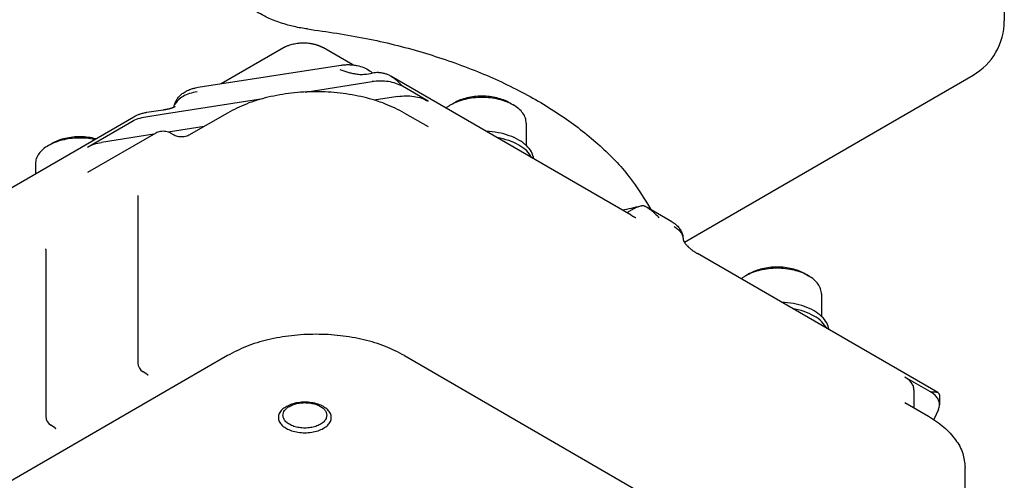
# Model space of a CAD drawing. Header units: inches. Extents: x -410 to 301, y -895 to 257.
# Tile 10 of 32: x -354 to -260, y -521 to -477. Entities that reach past the tile are written whole.
import ezdxf

# ---------------------------------------------------------------- set-up
doc = ezdxf.new("R2010")
doc.units = ezdxf.units.IN

# ---------------------------------------------------------------- blocks, each defined once
blk = doc.blocks.new('20W_30W_Motor__10', base_point=(-379.112, -505.558))
at = {"color": 7, "linetype": 'Continuous'}
for p, q in [((-259.712, -437.717), (-259.712, -476.861)), ((-290.367, -498.063), (-262.707, -482.054))]:
    blk.add_line(p, q, dxfattribs=at)
blk.add_arc((-265.712, -476.861), 6, 300.06117, 0, dxfattribs=at)
for points, knots in [([(-326.467, -477.628), (-326.686, -477.599), (-327.124, -477.539), (-327.755, -477.409), (-328.402, -477.246), (-329.041, -477.049), (-329.686, -476.813), (-330.28, -476.557), (-330.869, -476.265), (-331.422, -475.948), (-331.967, -475.583), (-332.451, -475.201), (-332.908, -474.77), (-333.289, -474.327), (-333.589, -473.879), (-333.809, -473.445), (-333.963, -473.009), (-334.032, -472.646), (-334.056, -472.383), (-334.057, -472.273), (-334.058, -472.218)], [0, 0, 0, 0, 0.660981, 1.325179, 1.932946, 2.662097, 3.330786, 3.991033, 4.6028, 5.302501, 5.902214, 6.567889, 7.150252, 7.784234, 8.317372, 8.761744, 9.239964, 9.700225, 9.866456, 10.03136, 10.03136, 10.03136, 10.03136]), ([(-326.467, -477.628), (-324.591, -477.897), (-320.892, -478.426), (-315.55, -479.766), (-310.55, -481.474), (-305.985, -483.558), (-301.927, -485.971), (-298.468, -488.688), (-295.597, -491.626), (-294.226, -493.861), (-293.567, -494.938)], [0, 0, 0, 0, 5.684736, 11.201987, 16.494821, 21.515735, 26.23003, 30.619772, 34.688431, 38.465837, 38.465837, 38.465837, 38.465837])]:
    blk.add_open_spline(points, degree=3, knots=knots, dxfattribs=at)
blk = doc.blocks.new('001_G21_BF_B3_20W_30W_Motor_verschmolzen__11', base_point=(-410.316, -596.77))
at = {"color": 7, "linetype": 'Continuous'}
for p, q in [((-328.792, -479.428), (-334.746, -482.874)), ((-322.122, -481.072), (-324.962, -479.428)), ((-336.955, -483.217), (-323.283, -481.096)), ((-320.833, -481.945), (-320.277, -481.859)), ((-326.706, -483.671), (-320.277, -482.674)), ((-295.469, -495.468), (-318.498, -482.139)), ((-314.93, -484.541), (-317.379, -483.123)), ((-340.406, -485.796), (-330.761, -484.3)), ((-317.828, -484.092), (-320.092, -484.443)), ((-312.407, -484.7), (-312.759, -484.903)), ((-307.123, -484.7), (-306.771, -484.903)), ((-341.976, -486.039), (-340.406, -485.796)), ((-341.87, -485.61), (-340.301, -485.367)), ((-340.301, -485.367), (-340.301, -485.367)), ((-334.16, -485.68), (-337.837, -487.808)), ((-317.19, -485.68), (-314.93, -486.988)), ((-365.07, -498.74), (-343.114, -486.032)), ((-347.563, -488.944), (-343.321, -486.489)), ((-305.515, -486.648), (-305.515, -488.794)), ((-341.019, -487.603), (-347.563, -491.39)), ((-341.221, -487.72), (-346.218, -488.495)), ((-336.391, -486.971), (-339.833, -487.504)), ((-339.252, -487.808), (-339.605, -487.603)), ((-350.944, -488.588), (-351.297, -488.79)), ((-352.553, -490.536), (-352.553, -491.495)), ((-342.726, -493.724), (-342.726, -509.626)), ((-291.568, -496.094), (-293.932, -494.726)), ((-351.565, -498.839), (-351.565, -514.741)), ((-266.09, -512.472), (-289.119, -499.143)), ((-284.123, -501.07), (-284.475, -501.273)), ((-278.839, -501.07), (-278.487, -501.273)), ((-277.231, -503.019), (-277.231, -505.164)), ((-334.16, -508.921), (-366.829, -527.829)), ((-317.19, -508.921), (-266.985, -537.978)), ((-341.874, -510.696), (-342.227, -510.491)), ((-266.796, -512.4), (-269.245, -510.982)), ((-268.367, -512.21), (-268.367, -513.937)), ((-265.917, -512.818), (-265.917, -513.628)), ((-269.245, -513.429), (-266.985, -514.737)), ((-266.019, -514.077), (-266.471, -515.053)), ((-350.713, -515.812), (-351.066, -515.607)), ((-263.471, -542.889), (-263.471, -519.648))]:
    blk.add_line(p, q, dxfattribs=at)
for centre in [(-341.726, -509.626), (-350.565, -514.741)]:
    blk.add_arc(centre, 1, 180, 239.93883, dxfattribs=at)
for points, knots in [([(-328.792, -479.428), (-328.773, -479.417), (-328.733, -479.395), (-328.676, -479.364), (-328.617, -479.334), (-328.535, -479.295), (-328.432, -479.25), (-328.267, -479.185), (-328.062, -479.117), (-327.829, -479.057), (-327.595, -479.012), (-327.401, -478.985), (-327.236, -478.969), (-327.135, -478.962), (-327.055, -478.958), (-326.99, -478.956), (-326.927, -478.955), (-326.806, -478.955), (-326.626, -478.96), (-326.421, -478.977), (-326.259, -478.998), (-326.133, -479.017), (-326.014, -479.04), (-325.89, -479.067), (-325.776, -479.096), (-325.683, -479.123), (-325.607, -479.146), (-325.546, -479.166), (-325.478, -479.19), (-325.412, -479.214), (-325.343, -479.242), (-325.283, -479.267), (-325.222, -479.294), (-325.173, -479.317), (-325.128, -479.339), (-325.08, -479.363), (-325.024, -479.393), (-324.982, -479.417), (-324.962, -479.428)], [0, 0, 0, 0, 0.066858, 0.136516, 0.195933, 0.265162, 0.408883, 0.53387, 0.797812, 1.053189, 1.257411, 1.51035, 1.640457, 1.756159, 1.81472, 1.880795, 1.950718, 2.004688, 2.243388, 2.489434, 2.620619, 2.732842, 2.872377, 2.985696, 3.114439, 3.222233, 3.278487, 3.350918, 3.414449, 3.497354, 3.559292, 3.639082, 3.692768, 3.759962, 3.799702, 3.84445, 3.919415, 3.989487, 3.989487, 3.989487, 3.989487]), ([(-328.792, -479.428), (-328.792, -479.428), (-328.792, -479.428), (-328.792, -479.428), (-328.792, -479.428), (-328.792, -479.428), (-328.792, -479.428), (-328.792, -479.428), (-328.792, -479.428), (-328.792, -479.428), (-328.792, -479.428)], [0, 0, 0, 0, 0.00000421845, 0.00000843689, 0.00001265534, 0.00001687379, 0.00002109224, 0.00002531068, 0.00002952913, 0.00003374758, 0.00003374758, 0.00003374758, 0.00003374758]), ([(-324.962, -479.428), (-324.962, -479.428), (-324.962, -479.428), (-324.962, -479.428), (-324.962, -479.428), (-324.962, -479.428), (-324.962, -479.428), (-324.962, -479.428), (-324.962, -479.428), (-324.962, -479.428), (-324.962, -479.428)], [0, 0, 0, 0, 0.00000380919, 0.00000761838, 0.00001142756, 0.00001523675, 0.00001904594, 0.00002285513, 0.00002666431, 0.0000304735, 0.0000304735, 0.0000304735, 0.0000304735]), ([(-323.283, -481.096), (-323.153, -481.08), (-322.894, -481.047), (-322.563, -481.042), (-322.301, -481.055), (-322.107, -481.073), (-321.921, -481.098), (-321.578, -481.161), (-321.097, -481.302), (-320.649, -481.534), (-320.376, -481.732), (-320.283, -481.814), (-320.239, -481.853)], [0, 0, 0, 0, 0.390718, 0.783596, 0.99246, 1.176246, 1.367203, 1.556953, 2.222988, 2.861889, 3.058741, 3.233551, 3.233551, 3.233551, 3.233551]), ([(-323.388, -481.526), (-323.261, -481.568), (-323.007, -481.652), (-322.621, -481.77), (-322.227, -481.874), (-321.957, -481.919), (-321.821, -481.941)], [0, 0, 0, 0, 0.40182, 0.804189, 1.210615, 1.623579, 1.623579, 1.623579, 1.623579]), ([(-321.821, -481.941), (-321.742, -481.951), (-321.581, -481.971), (-321.339, -481.981), (-321.088, -481.977), (-320.921, -481.956), (-320.833, -481.945)], [0, 0, 0, 0, 0.2381225, 0.4867329, 0.7258324, 0.9917551, 0.9917551, 0.9917551, 0.9917551]), ([(-319.668, -481.802), (-319.77, -481.807), (-319.974, -481.816), (-320.176, -481.845), (-320.277, -481.859)], [0, 0, 0, 0, 0.3078777, 0.6124245, 0.6124245, 0.6124245, 0.6124245]), ([(-319.668, -481.802), (-319.62, -481.802), (-319.518, -481.801), (-319.368, -481.818), (-319.213, -481.847), (-319.064, -481.887), (-318.915, -481.938), (-318.77, -481.998), (-318.631, -482.065), (-318.541, -482.115), (-318.498, -482.139)], [0, 0, 0, 0, 0.141877, 0.307859, 0.450577, 0.615905, 0.767815, 0.92429, 1.084356, 1.232739, 1.232739, 1.232739, 1.232739]), ([(-317.379, -483.123), (-317.583, -483.023), (-318.011, -482.813), (-318.734, -482.656), (-319.501, -482.59), (-320.018, -482.646), (-320.277, -482.674)], [0, 0, 0, 0, 0.679837, 1.423882, 2.20259, 2.981298, 2.981298, 2.981298, 2.981298]), ([(-318.498, -482.139), (-318.445, -482.171), (-318.337, -482.236), (-318.18, -482.346), (-318.03, -482.462), (-317.888, -482.584), (-317.753, -482.709), (-317.622, -482.842), (-317.497, -482.98), (-317.419, -483.076), (-317.379, -483.123)], [0, 0, 0, 0, 0.18638, 0.377112, 0.574326, 0.753372, 0.939465, 1.127239, 1.312454, 1.498031, 1.498031, 1.498031, 1.498031]), ([(-339.268, -485.095), (-339.265, -485.074), (-339.259, -485.034), (-339.239, -484.932), (-339.204, -484.8), (-339.14, -484.635), (-339.063, -484.478), (-338.963, -484.319), (-338.848, -484.169), (-338.712, -484.022), (-338.564, -483.889), (-338.393, -483.759), (-338.207, -483.64), (-338.001, -483.531), (-337.771, -483.43), (-337.509, -483.339), (-337.231, -483.265), (-337.042, -483.232), (-336.955, -483.217)], [0, 0, 0, 0, 0.063288, 0.12228, 0.310586, 0.473809, 0.651906, 0.835192, 1.036563, 1.217166, 1.434908, 1.632735, 1.861923, 2.095675, 2.33108, 2.61592, 2.926017, 3.192095, 3.192095, 3.192095, 3.192095]), ([(-337.06, -483.646), (-337.304, -483.694), (-337.772, -483.787), (-338.389, -484.064), (-338.892, -484.409), (-339.09, -484.727), (-339.182, -484.874)], [0, 0, 0, 0, 0.744044, 1.423882, 2.021051, 2.536015, 2.536015, 2.536015, 2.536015]), ([(-317.19, -485.68), (-317.788, -485.373), (-319.032, -484.736), (-321.112, -484.125), (-323.348, -483.731), (-325.675, -483.602), (-328.002, -483.731), (-330.238, -484.125), (-332.318, -484.736), (-333.562, -485.373), (-334.16, -485.68)], [0, 0, 0, 0, 2.013147, 4.184797, 6.470345, 8.81523, 11.160114, 13.445663, 15.617313, 17.63046, 17.63046, 17.63046, 17.63046]), ([(-317.828, -484.092), (-317.569, -484.064), (-317.052, -484.007), (-316.284, -484.074), (-315.561, -484.231), (-315.134, -484.441), (-314.93, -484.541)], [0, 0, 0, 0, 0.778708, 1.557416, 2.30146, 2.981298, 2.981298, 2.981298, 2.981298]), ([(-312.759, -484.903), (-312.838, -484.949), (-312.992, -485.041), (-313.134, -485.15), (-313.204, -485.203)], [0, 0, 0, 0, 0.2743732, 0.5372307, 0.5372307, 0.5372307, 0.5372307]), ([(-306.771, -484.903), (-306.983, -484.795), (-307.422, -484.571), (-308.156, -484.357), (-308.945, -484.219), (-309.765, -484.173), (-310.586, -484.219), (-311.374, -484.357), (-312.108, -484.571), (-312.548, -484.795), (-312.759, -484.903)], [0, 0, 0, 0, 0.710654, 1.47673, 2.282598, 3.109188, 3.935778, 4.741647, 5.507722, 6.218376, 6.218376, 6.218376, 6.218376]), ([(-307.123, -484.7), (-307.31, -484.605), (-307.698, -484.408), (-308.345, -484.219), (-309.041, -484.097), (-309.765, -484.057), (-310.489, -484.097), (-311.185, -484.219), (-311.833, -484.408), (-312.22, -484.605), (-312.407, -484.7)], [0, 0, 0, 0, 0.627048, 1.302997, 2.014057, 2.743401, 3.472745, 4.183806, 4.859755, 5.486802, 5.486802, 5.486802, 5.486802]), ([(-306.76, -484.909), (-306.762, -484.908), (-306.766, -484.906), (-306.769, -484.904), (-306.771, -484.903)], [0, 0, 0, 0, 0.00645142, 0.01290881, 0.01290881, 0.01290881, 0.01290881]), ([(-305.515, -486.648), (-305.532, -486.485), (-305.567, -486.148), (-305.834, -485.677), (-306.232, -485.247), (-306.578, -485.026), (-306.76, -484.909)], [0, 0, 0, 0, 0.48678, 1.007758, 1.586634, 2.233394, 2.233394, 2.233394, 2.233394]), ([(-343.114, -486.032), (-343.017, -485.98), (-342.836, -485.883), (-342.588, -485.788), (-342.388, -485.724), (-342.217, -485.678), (-342.046, -485.639), (-341.927, -485.619), (-341.87, -485.61)], [0, 0, 0, 0, 0.329836, 0.617015, 0.795354, 0.959159, 1.148939, 1.321114, 1.321114, 1.321114, 1.321114]), ([(-340.301, -485.367), (-340.294, -485.366), (-340.281, -485.364), (-340.262, -485.361), (-340.242, -485.357), (-340.222, -485.354), (-340.202, -485.351), (-340.181, -485.348), (-340.16, -485.345), (-340.139, -485.342), (-340.118, -485.339), (-340.098, -485.335), (-340.077, -485.332), (-340.057, -485.329), (-340.036, -485.325), (-340.015, -485.321), (-339.993, -485.318), (-339.971, -485.314), (-339.949, -485.309), (-339.929, -485.305), (-339.91, -485.302), (-339.892, -485.298), (-339.874, -485.294), (-339.856, -485.29), (-339.838, -485.286), (-339.819, -485.282), (-339.8, -485.278), (-339.781, -485.273), (-339.764, -485.269), (-339.749, -485.265), (-339.736, -485.262), (-339.722, -485.259), (-339.708, -485.255), (-339.694, -485.251), (-339.68, -485.247), (-339.665, -485.243), (-339.65, -485.239), (-339.635, -485.235), (-339.619, -485.23), (-339.603, -485.225), (-339.587, -485.22), (-339.572, -485.216), (-339.557, -485.211), (-339.543, -485.206), (-339.529, -485.202), (-339.515, -485.197), (-339.502, -485.193), (-339.49, -485.188), (-339.478, -485.184), (-339.466, -485.18), (-339.454, -485.175), (-339.443, -485.171), (-339.432, -485.167), (-339.422, -485.163), (-339.412, -485.159), (-339.402, -485.155), (-339.393, -485.152), (-339.384, -485.148), (-339.375, -485.144), (-339.367, -485.141), (-339.358, -485.137), (-339.349, -485.133), (-339.339, -485.129), (-339.33, -485.125), (-339.32, -485.12), (-339.312, -485.116), (-339.303, -485.112), (-339.295, -485.108), (-339.287, -485.105), (-339.28, -485.101), (-339.273, -485.097), (-339.266, -485.094), (-339.259, -485.091), (-339.253, -485.087), (-339.248, -485.084), (-339.242, -485.081), (-339.237, -485.079), (-339.231, -485.076), (-339.226, -485.072), (-339.22, -485.069), (-339.214, -485.065), (-339.208, -485.062), (-339.203, -485.059), (-339.199, -485.056), (-339.194, -485.054), (-339.19, -485.051), (-339.186, -485.049), (-339.183, -485.046), (-339.18, -485.044), (-339.177, -485.042), (-339.174, -485.04), (-339.172, -485.039), (-339.17, -485.037), (-339.168, -485.035), (-339.166, -485.034), (-339.164, -485.033), (-339.163, -485.032), (-339.163, -485.032), (-339.162, -485.031), (-339.162, -485.031), (-339.161, -485.031), (-339.161, -485.03), (-339.161, -485.03), (-339.161, -485.03)], [0, 0, 0, 0, 0.019604, 0.039414, 0.059447, 0.07972, 0.100248, 0.121047, 0.142134, 0.163525, 0.185235, 0.205431, 0.225957, 0.246814, 0.268001, 0.289518, 0.311366, 0.333544, 0.356052, 0.378892, 0.396468, 0.414377, 0.432609, 0.451156, 0.470009, 0.489158, 0.508596, 0.528313, 0.548302, 0.561482, 0.575051, 0.588994, 0.603298, 0.617947, 0.63293, 0.648232, 0.663839, 0.679738, 0.695915, 0.712357, 0.72905, 0.745981, 0.761228, 0.776107, 0.790618, 0.80476, 0.818531, 0.831933, 0.844963, 0.857621, 0.869906, 0.881817, 0.893353, 0.904512, 0.915295, 0.9257, 0.935725, 0.94537, 0.954634, 0.963514, 0.972011, 0.983167, 0.993961, 1.004394, 1.014468, 1.024184, 1.033544, 1.042548, 1.051199, 1.059497, 1.067443, 1.075039, 1.082286, 1.089184, 1.095736, 1.101941, 1.107801, 1.113316, 1.120763, 1.127822, 1.134499, 1.140796, 1.146716, 1.152263, 1.15744, 1.16225, 1.166695, 1.17078, 1.174507, 1.177878, 1.180896, 1.184162, 1.187056, 1.189582, 1.191743, 1.193544, 1.194836, 1.195888, 1.196702, 1.19719, 1.197537, 1.197679, 1.197821, 1.197821, 1.197821, 1.197821]), ([(-343.321, -486.489), (-343.117, -486.387), (-342.69, -486.175), (-342.221, -486.086), (-341.976, -486.039)], [0, 0, 0, 0, 0.679837, 1.423882, 1.423882, 1.423882, 1.423882]), ([(-339.605, -487.603), (-339.673, -487.57), (-339.816, -487.5), (-340.057, -487.447), (-340.312, -487.427), (-340.568, -487.447), (-340.809, -487.5), (-340.951, -487.57), (-341.019, -487.603)], [0, 0, 0, 0, 0.226612, 0.474627, 0.734197, 0.993766, 1.241781, 1.468393, 1.468393, 1.468393, 1.468393]), ([(-304.783, -490.077), (-304.845, -489.849), (-304.977, -489.366), (-305.514, -488.75), (-306.245, -488.225), (-307.165, -487.818), (-308.218, -487.532), (-308.966, -487.467), (-309.349, -487.434)], [0, 0, 0, 0, 0.701753, 1.487301, 2.384334, 3.391735, 4.488294, 5.640278, 5.640278, 5.640278, 5.640278]), ([(-346.889, -488.217), (-347.144, -488.173), (-347.66, -488.086), (-348.448, -488.065), (-349.23, -488.121), (-349.98, -488.262), (-350.677, -488.473), (-351.095, -488.687), (-351.297, -488.79)], [0, 0, 0, 0, 0.777026, 1.568899, 2.35739, 3.124512, 3.853844, 4.531977, 4.531977, 4.531977, 4.531977]), ([(-346.77, -488.148), (-347.006, -488.096), (-347.486, -487.991), (-348.228, -487.946), (-348.971, -487.978), (-349.687, -488.098), (-350.354, -488.289), (-350.753, -488.491), (-350.944, -488.588)], [0, 0, 0, 0, 0.72525, 1.472143, 2.221049, 2.952175, 3.647214, 4.291127, 4.291127, 4.291127, 4.291127]), ([(-347.563, -488.944), (-347.359, -488.843), (-346.932, -488.63), (-346.463, -488.541), (-346.218, -488.495)], [0, 0, 0, 0, 0.679837, 1.423882, 1.423882, 1.423882, 1.423882]), ([(-337.837, -487.808), (-337.905, -487.841), (-338.048, -487.911), (-338.289, -487.964), (-338.544, -487.984), (-338.8, -487.964), (-339.041, -487.911), (-339.184, -487.841), (-339.252, -487.808)], [0, 0, 0, 0, 0.226612, 0.474627, 0.734197, 0.993766, 1.241781, 1.468393, 1.468393, 1.468393, 1.468393]), ([(-304.984, -489.961), (-305.138, -489.735), (-305.468, -489.25), (-306.253, -488.715), (-307.207, -488.28), (-307.927, -488.122), (-308.302, -488.04)], [0, 0, 0, 0, 0.812654, 1.745982, 2.799406, 3.948492, 3.948492, 3.948492, 3.948492]), ([(-351.297, -488.79), (-351.48, -488.907), (-351.829, -489.129), (-352.231, -489.561), (-352.501, -490.033), (-352.536, -490.373), (-352.553, -490.536)], [0, 0, 0, 0, 0.650951, 1.233329, 1.757108, 2.246226, 2.246226, 2.246226, 2.246226]), ([(-342.745, -493.575), (-342.745, -493.575), (-342.745, -493.575), (-342.745, -493.575), (-342.745, -493.576), (-342.744, -493.577), (-342.744, -493.578), (-342.743, -493.58), (-342.742, -493.583), (-342.741, -493.586), (-342.74, -493.59), (-342.739, -493.593), (-342.738, -493.597), (-342.738, -493.6), (-342.737, -493.603), (-342.737, -493.605), (-342.736, -493.609), (-342.735, -493.615), (-342.733, -493.623), (-342.732, -493.632), (-342.731, -493.642), (-342.73, -493.652), (-342.729, -493.662), (-342.728, -493.673), (-342.727, -493.685), (-342.727, -493.697), (-342.727, -493.71), (-342.726, -493.719), (-342.726, -493.724)], [0, 0, 0, 0, 0.0002376, 0.0004751, 0.0010746, 0.001931, 0.0034449, 0.0054559, 0.0079699, 0.0119717, 0.0159188, 0.01973, 0.0233232, 0.0266156, 0.0295244, 0.031966, 0.0338571, 0.0416178, 0.0499448, 0.0588407, 0.0683083, 0.0783508, 0.0889714, 0.1001739, 0.1119622, 0.1243406, 0.1373137, 0.1508864, 0.1508864, 0.1508864, 0.1508864]), ([(-296.327, -494.971), (-296.025, -494.912), (-295.423, -494.794), (-294.828, -494.647), (-294.532, -494.574)], [0, 0, 0, 0, 0.925643, 1.839189, 1.839189, 1.839189, 1.839189]), ([(-295.859, -495.242), (-295.766, -495.177), (-295.573, -495.042), (-295.261, -494.861), (-294.915, -494.691), (-294.663, -494.614), (-294.532, -494.574)], [0, 0, 0, 0, 0.339931, 0.705589, 1.082412, 1.493614, 1.493614, 1.493614, 1.493614]), ([(-294.532, -494.574), (-294.515, -494.57), (-294.483, -494.561), (-294.434, -494.55), (-294.385, -494.541), (-294.352, -494.535), (-294.335, -494.532)], [0, 0, 0, 0, 0.0507354, 0.1007643, 0.1509105, 0.2010531, 0.2010531, 0.2010531, 0.2010531]), ([(-294.335, -494.532), (-294.302, -494.545), (-294.233, -494.573), (-294.131, -494.62), (-294.03, -494.671), (-293.965, -494.708), (-293.932, -494.726)], [0, 0, 0, 0, 0.1066079, 0.224086, 0.335267, 0.4483825, 0.4483825, 0.4483825, 0.4483825]), ([(-293.932, -494.726), (-293.875, -494.76), (-293.768, -494.825), (-293.611, -494.935), (-293.464, -495.049), (-293.322, -495.171), (-293.187, -495.297), (-293.054, -495.432), (-292.929, -495.57), (-292.85, -495.665), (-292.813, -495.711)], [0, 0, 0, 0, 0.197373, 0.377112, 0.574325, 0.753371, 0.939464, 1.127238, 1.322622, 1.49803, 1.49803, 1.49803, 1.49803]), ([(-295.469, -495.468), (-295.469, -495.468), (-295.469, -495.468), (-295.469, -495.468), (-295.468, -495.468), (-295.468, -495.468), (-295.468, -495.468)], [0, 0, 0, 0, 0.0001757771, 0.0003515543, 0.0005273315, 0.0007031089, 0.0007031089, 0.0007031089, 0.0007031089]), ([(-295.468, -495.468), (-295.458, -495.474), (-295.438, -495.486), (-295.406, -495.504), (-295.374, -495.523), (-295.342, -495.542), (-295.312, -495.559), (-295.284, -495.574), (-295.259, -495.588), (-295.234, -495.602), (-295.208, -495.616), (-295.187, -495.627), (-295.17, -495.635), (-295.159, -495.641), (-295.146, -495.647), (-295.133, -495.654), (-295.12, -495.66), (-295.109, -495.665), (-295.101, -495.669), (-295.094, -495.672), (-295.088, -495.676), (-295.08, -495.679), (-295.072, -495.683), (-295.064, -495.686), (-295.055, -495.69), (-295.047, -495.693), (-295.04, -495.696), (-295.035, -495.699), (-295.03, -495.7), (-295.026, -495.702), (-295.022, -495.703), (-295.02, -495.704), (-295.018, -495.705), (-295.018, -495.705), (-295.017, -495.705), (-295.017, -495.705), (-295.017, -495.705)], [0, 0, 0, 0, 0.0352528, 0.0714339, 0.1084613, 0.1462534, 0.1847293, 0.2125731, 0.241046, 0.2700149, 0.2993477, 0.3289129, 0.3414132, 0.3546426, 0.3685032, 0.382897, 0.3977266, 0.4128944, 0.4190412, 0.426001, 0.4336659, 0.4419285, 0.4506811, 0.4598165, 0.4692275, 0.4788072, 0.4857915, 0.491872, 0.4970552, 0.5013471, 0.5050387, 0.5078371, 0.5091399, 0.5100525, 0.5104042, 0.510756, 0.510756, 0.510756, 0.510756]), ([(-291.568, -496.094), (-291.475, -496.153), (-291.306, -496.258), (-291.093, -496.439), (-290.91, -496.631), (-290.708, -496.907), (-290.524, -497.294), (-290.496, -497.619), (-290.483, -497.778)], [0, 0, 0, 0, 0.329511, 0.595076, 0.838415, 1.121958, 1.620267, 2.096244, 2.096244, 2.096244, 2.096244]), ([(-291.362, -496.551), (-291.233, -496.633), (-290.989, -496.789), (-290.708, -497.093), (-290.519, -497.425), (-290.495, -497.663), (-290.483, -497.778)], [0, 0, 0, 0, 0.456536, 0.865154, 1.232904, 1.576513, 1.576513, 1.576513, 1.576513]), ([(-290.483, -497.778), (-290.483, -497.782), (-290.483, -497.788), (-290.483, -497.794), (-290.483, -497.797)], [0, 0, 0, 0, 0.009173, 0.01834651, 0.01834651, 0.01834651, 0.01834651]), ([(-290.483, -497.797), (-290.483, -497.799), (-290.483, -497.804), (-290.483, -497.811), (-290.482, -497.82), (-290.48, -497.83), (-290.476, -497.843), (-290.471, -497.86), (-290.464, -497.879), (-290.455, -497.902), (-290.442, -497.932), (-290.422, -497.971), (-290.398, -498.014), (-290.368, -498.062), (-290.333, -498.115), (-290.282, -498.184), (-290.215, -498.269), (-290.142, -498.352), (-290.076, -498.423), (-290.022, -498.478), (-289.961, -498.537), (-289.896, -498.597), (-289.823, -498.661), (-289.755, -498.719), (-289.69, -498.771), (-289.621, -498.823), (-289.549, -498.876), (-289.465, -498.934), (-289.38, -498.989), (-289.29, -499.044), (-289.204, -499.094), (-289.147, -499.127), (-289.119, -499.143)], [0, 0, 0, 0, 0.007687, 0.014028, 0.021567, 0.033339, 0.045731, 0.062485, 0.085266, 0.105152, 0.139131, 0.18261, 0.236066, 0.288107, 0.351497, 0.426579, 0.546547, 0.674374, 0.759111, 0.836823, 0.905944, 1.01213, 1.104243, 1.196908, 1.280081, 1.352843, 1.45641, 1.547761, 1.660197, 1.761152, 1.861644, 1.958729, 1.958729, 1.958729, 1.958729]), ([(-351.584, -498.69), (-351.584, -498.69), (-351.584, -498.691), (-351.584, -498.691), (-351.583, -498.691), (-351.583, -498.692), (-351.583, -498.694), (-351.582, -498.696), (-351.581, -498.698), (-351.58, -498.702), (-351.579, -498.705), (-351.578, -498.709), (-351.577, -498.713), (-351.577, -498.716), (-351.576, -498.719), (-351.575, -498.721), (-351.575, -498.725), (-351.574, -498.731), (-351.572, -498.739), (-351.571, -498.748), (-351.57, -498.757), (-351.569, -498.767), (-351.568, -498.778), (-351.567, -498.789), (-351.566, -498.801), (-351.566, -498.813), (-351.565, -498.826), (-351.565, -498.835), (-351.565, -498.839)], [0, 0, 0, 0, 0.0002376, 0.0004751, 0.0010838, 0.001931, 0.0034449, 0.0054559, 0.0079699, 0.0119717, 0.0159188, 0.01973, 0.0233232, 0.0266156, 0.0295244, 0.031966, 0.0338571, 0.0416178, 0.0499448, 0.0588407, 0.0683083, 0.0783508, 0.0889714, 0.1001739, 0.1119622, 0.1243406, 0.1373137, 0.1508864, 0.1508864, 0.1508864, 0.1508864]), ([(-289.119, -499.143), (-289.119, -499.143), (-289.119, -499.143), (-289.119, -499.143), (-289.119, -499.143), (-289.119, -499.143), (-289.119, -499.143)], [0, 0, 0, 0, 0.0001700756, 0.0003401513, 0.000510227, 0.0006803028, 0.0006803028, 0.0006803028, 0.0006803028]), ([(-278.487, -501.273), (-278.698, -501.165), (-279.138, -500.941), (-279.872, -500.727), (-280.661, -500.589), (-281.481, -500.544), (-282.301, -500.589), (-283.09, -500.727), (-283.824, -500.941), (-284.263, -501.165), (-284.475, -501.273)], [0, 0, 0, 0, 0.710654, 1.47673, 2.282598, 3.109188, 3.935778, 4.741647, 5.507722, 6.218376, 6.218376, 6.218376, 6.218376]), ([(-278.839, -501.07), (-279.026, -500.975), (-279.414, -500.778), (-280.061, -500.589), (-280.757, -500.467), (-281.481, -500.427), (-282.205, -500.467), (-282.901, -500.589), (-283.548, -500.778), (-283.936, -500.975), (-284.123, -501.07)], [0, 0, 0, 0, 0.627048, 1.302997, 2.014057, 2.743401, 3.472745, 4.183806, 4.859755, 5.486802, 5.486802, 5.486802, 5.486802]), ([(-284.475, -501.273), (-284.554, -501.32), (-284.708, -501.411), (-284.85, -501.52), (-284.92, -501.573)], [0, 0, 0, 0, 0.2743732, 0.5372307, 0.5372307, 0.5372307, 0.5372307]), ([(-278.476, -501.279), (-278.478, -501.278), (-278.481, -501.276), (-278.485, -501.274), (-278.487, -501.273)], [0, 0, 0, 0, 0.00645142, 0.01290881, 0.01290881, 0.01290881, 0.01290881]), ([(-277.231, -503.019), (-277.248, -502.856), (-277.282, -502.518), (-277.549, -502.048), (-277.948, -501.617), (-278.293, -501.396), (-278.476, -501.279)], [0, 0, 0, 0, 0.48678, 1.007758, 1.586634, 2.233394, 2.233394, 2.233394, 2.233394]), ([(-276.498, -506.447), (-276.561, -506.219), (-276.693, -505.736), (-277.23, -505.12), (-277.961, -504.595), (-278.881, -504.188), (-279.934, -503.903), (-280.682, -503.838), (-281.065, -503.804)], [0, 0, 0, 0, 0.701753, 1.487301, 2.384334, 3.391735, 4.488294, 5.640278, 5.640278, 5.640278, 5.640278]), ([(-276.7, -506.331), (-276.853, -506.105), (-277.184, -505.621), (-277.969, -505.085), (-278.923, -504.65), (-279.643, -504.493), (-280.018, -504.41)], [0, 0, 0, 0, 0.812654, 1.745982, 2.799406, 3.948492, 3.948492, 3.948492, 3.948492]), ([(-317.19, -508.921), (-317.788, -508.614), (-319.032, -507.977), (-321.112, -507.366), (-323.348, -506.972), (-325.675, -506.843), (-328.002, -506.972), (-330.238, -507.366), (-332.318, -507.977), (-333.562, -508.614), (-334.16, -508.921)], [0, 0, 0, 0, 2.013147, 4.184797, 6.470345, 8.81523, 11.160114, 13.445663, 15.617313, 17.63046, 17.63046, 17.63046, 17.63046]), ([(-341.874, -510.696), (-341.871, -510.697), (-341.866, -510.7), (-341.859, -510.705), (-341.852, -510.709), (-341.845, -510.714), (-341.839, -510.719), (-341.833, -510.724), (-341.826, -510.729), (-341.821, -510.734), (-341.815, -510.739), (-341.81, -510.744), (-341.804, -510.75), (-341.799, -510.755), (-341.795, -510.76), (-341.792, -510.764), (-341.788, -510.768), (-341.786, -510.771), (-341.783, -510.774), (-341.782, -510.776), (-341.781, -510.778), (-341.779, -510.78), (-341.778, -510.782), (-341.776, -510.785), (-341.775, -510.787), (-341.774, -510.789), (-341.772, -510.791), (-341.772, -510.792), (-341.771, -510.794), (-341.77, -510.795), (-341.77, -510.795), (-341.77, -510.796), (-341.769, -510.797), (-341.769, -510.797), (-341.769, -510.798), (-341.769, -510.798), (-341.769, -510.798), (-341.769, -510.798), (-341.769, -510.798)], [0, 0, 0, 0, 0.0086193, 0.0171291, 0.0255259, 0.0338061, 0.0419656, 0.0500001, 0.0579051, 0.0656757, 0.0733069, 0.0807933, 0.0881296, 0.0953103, 0.1023298, 0.1073638, 0.1121896, 0.1168039, 0.1212033, 0.1231312, 0.1252975, 0.1276727, 0.1302272, 0.1329318, 0.1357577, 0.1381634, 0.1403077, 0.1421874, 0.1437993, 0.14514, 0.1455619, 0.1461504, 0.1468529, 0.1476172, 0.1479889, 0.1482532, 0.1483608, 0.1484684, 0.1484684, 0.1484684, 0.1484684]), ([(-268.367, -512.21), (-268.378, -512.095), (-268.403, -511.857), (-268.591, -511.525), (-268.873, -511.221), (-269.117, -511.065), (-269.245, -510.982)], [0, 0, 0, 0, 0.34361, 0.711359, 1.119977, 1.576513, 1.576513, 1.576513, 1.576513]), ([(-266.796, -512.4), (-266.723, -512.394), (-266.586, -512.384), (-266.393, -512.389), (-266.226, -512.41), (-266.132, -512.452), (-266.09, -512.472)], [0, 0, 0, 0, 0.218984, 0.4104555, 0.5794963, 0.7186195, 0.7186195, 0.7186195, 0.7186195]), ([(-265.917, -513.628), (-265.929, -513.513), (-265.953, -513.274), (-266.142, -512.942), (-266.423, -512.638), (-266.667, -512.482), (-266.796, -512.4)], [0, 0, 0, 0, 0.34361, 0.711359, 1.119977, 1.576513, 1.576513, 1.576513, 1.576513]), ([(-266.09, -512.472), (-266.063, -512.489), (-266.012, -512.524), (-265.956, -512.604), (-265.922, -512.704), (-265.919, -512.779), (-265.917, -512.818)], [0, 0, 0, 0, 0.0945245, 0.183627, 0.289539, 0.4067274, 0.4067274, 0.4067274, 0.4067274]), ([(-328.527, -513.819), (-328.355, -513.734), (-327.994, -513.557), (-327.383, -513.423), (-326.736, -513.372), (-326.087, -513.421), (-325.481, -513.563), (-324.955, -513.789), (-324.543, -514.089), (-324.27, -514.449), (-324.171, -514.855), (-324.27, -515.262), (-324.543, -515.622), (-324.955, -515.921), (-325.481, -516.147), (-326.087, -516.289), (-326.736, -516.338), (-327.384, -516.289), (-327.991, -516.147), (-328.516, -515.921), (-328.929, -515.622), (-329.201, -515.262), (-329.301, -514.855), (-329.201, -514.449), (-328.931, -514.085), (-328.668, -513.912), (-328.527, -513.819)], [0, 0, 0, 0, 0.574012, 1.202237, 1.859729, 2.517222, 3.145446, 3.719458, 4.223671, 4.658474, 5.047607, 5.436739, 5.871542, 6.375755, 6.949767, 7.577992, 8.235484, 8.892976, 9.521201, 10.095213, 10.599426, 11.034229, 11.423361, 11.812494, 12.247297, 12.75151, 12.75151, 12.75151, 12.75151]), ([(-328.836, -514.651), (-328.828, -514.571), (-328.81, -514.404), (-328.678, -514.172), (-328.481, -513.959), (-328.311, -513.85), (-328.221, -513.792)], [0, 0, 0, 0, 0.240527, 0.497951, 0.783984, 1.103559, 1.103559, 1.103559, 1.103559]), ([(-328.221, -513.792), (-328.093, -513.728), (-327.827, -513.595), (-327.378, -513.484), (-326.899, -513.428), (-326.41, -513.439), (-325.939, -513.515), (-325.51, -513.651), (-325.144, -513.841), (-324.865, -514.077), (-324.674, -514.351), (-324.648, -514.554), (-324.636, -514.651)], [0, 0, 0, 0, 0.426124, 0.890119, 1.377489, 1.870893, 2.352304, 2.805078, 3.216202, 3.579047, 3.896928, 4.186536, 4.186536, 4.186536, 4.186536]), ([(-266.019, -514.077), (-265.99, -514.004), (-265.931, -513.859), (-265.922, -513.704), (-265.917, -513.628)], [0, 0, 0, 0, 0.2355464, 0.4636307, 0.4636307, 0.4636307, 0.4636307]), ([(-324.636, -514.651), (-324.651, -514.759), (-324.684, -514.988), (-324.92, -515.287), (-325.259, -515.535), (-325.696, -515.723), (-326.198, -515.84), (-326.736, -515.88), (-327.273, -515.84), (-327.776, -515.723), (-328.213, -515.535), (-328.551, -515.287), (-328.788, -514.988), (-328.82, -514.759), (-328.836, -514.651)], [0, 0, 0, 0, 0.322611, 0.683086, 1.101105, 1.57699, 2.097822, 2.642917, 3.188013, 3.708844, 4.18473, 4.602749, 4.963223, 5.285834, 5.285834, 5.285834, 5.285834]), ([(-266.985, -514.737), (-266.471, -515.066), (-265.495, -515.691), (-264.37, -516.907), (-263.615, -518.235), (-263.518, -519.188), (-263.471, -519.648)], [0, 0, 0, 0, 1.826145, 3.460618, 4.931614, 6.306053, 6.306053, 6.306053, 6.306053]), ([(-350.713, -515.812), (-350.711, -515.813), (-350.707, -515.815), (-350.702, -515.818), (-350.696, -515.822), (-350.692, -515.825), (-350.687, -515.828), (-350.683, -515.831), (-350.678, -515.834), (-350.675, -515.837), (-350.671, -515.84), (-350.667, -515.843), (-350.663, -515.847), (-350.659, -515.85), (-350.655, -515.854), (-350.651, -515.857), (-350.648, -515.861), (-350.644, -515.864), (-350.641, -515.867), (-350.639, -515.87), (-350.636, -515.873), (-350.633, -515.876), (-350.63, -515.88), (-350.627, -515.883), (-350.625, -515.887), (-350.622, -515.89), (-350.62, -515.894), (-350.617, -515.897), (-350.615, -515.9), (-350.614, -515.902), (-350.613, -515.903), (-350.613, -515.904), (-350.612, -515.905), (-350.611, -515.906), (-350.61, -515.908), (-350.61, -515.909), (-350.609, -515.91), (-350.609, -515.911), (-350.608, -515.912), (-350.608, -515.912), (-350.608, -515.913), (-350.608, -515.913), (-350.608, -515.913), (-350.607, -515.914), (-350.607, -515.914), (-350.607, -515.914)], [0, 0, 0, 0, 0.0065864, 0.0129488, 0.0190807, 0.0249753, 0.0306253, 0.0360227, 0.0411596, 0.0460273, 0.0506169, 0.0549194, 0.0607679, 0.0663833, 0.0717611, 0.076897, 0.081786, 0.0864227, 0.0908017, 0.094917, 0.0987623, 0.1023313, 0.1073285, 0.1120984, 0.1166381, 0.1209442, 0.1250132, 0.1288415, 0.1324248, 0.135759, 0.1365779, 0.1376305, 0.1388807, 0.1402926, 0.1418304, 0.1434585, 0.1451414, 0.1455634, 0.1461518, 0.1468543, 0.1476186, 0.1479875, 0.1482546, 0.1483622, 0.1484698, 0.1484698, 0.1484698, 0.1484698])]:
    blk.add_open_spline(points, degree=3, knots=knots, dxfattribs=at)
blk = doc.blocks.new('001_G21_BF_B3_20W_30W_Motor_verschmolzen__12', base_point=(-410.316, -596.77))
for name, p in [('20W_30W_Motor__10', (-379.112, -505.558)), ('001_G21_BF_B3_20W_30W_Motor_verschmolzen__11', (-410.316, -596.77))]:
    blk.add_blockref(name, p)
blk = doc.blocks.new('ISOF', base_point=(-322.811, -476.808))
blk.add_blockref('001_G21_BF_B3_20W_30W_Motor_verschmolzen__12', (-410.316, -596.77))

msp = doc.modelspace()

# ---------------------------------------------------------------- block references
msp.add_blockref('ISOF', (-322.811, -476.808))

doc.saveas('drawing.dxf')
